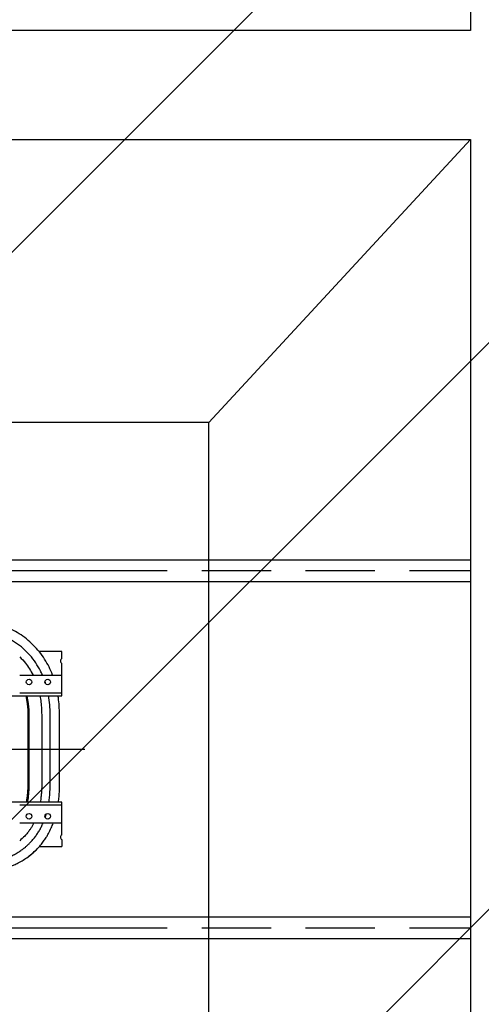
# Model space of a CAD drawing. Header units: centimetres. Extents: x -228435 to 111511, y -89367 to 428125.
# Tile 126 of 216: x -68674 to -67615, y 92964 to 95225. Entities that reach past the tile are written whole.
import ezdxf

# ---------------------------------------------------------------- set-up
doc = ezdxf.new("R2010")
doc.units = ezdxf.units.CM
doc.header["$LTSCALE"] = 50
doc.linetypes.add('CENTER', pattern=[2, 1.25, -0.25, 0.25, -0.25])
doc.linetypes.add('HIDDEN2', pattern=[4.7625, 3.175, -1.5875])
for name, color, linetype in [('ARCH_MUROWANE_IST', 8, 'Continuous'), ('ARCH_POMOCNICZE_IST', 8, 'HIDDEN2'), ('ARCH_WIDOK_IST', 8, 'Continuous')]:
    doc.layers.add(name, color=color, linetype=linetype)
doc.layers.add('ARCH_WIDOK', color=8, linetype='Continuous', lineweight=13)
doc.layers.add('EL_Transformator RESIBLOC', color=8, linetype='Continuous', lineweight=25)

# ---------------------------------------------------------------- blocks, each defined once
blk = doc.blocks.new('resibloc 20-04')
at = {"layer": 'EL_Transformator RESIBLOC', "linetype": 'CENTER', "ltscale": 30}
for p, q in [((8898.71, 19105.15), (9110.09, 19105.15)), ((8898.71, 19023.15), (9110.09, 19023.15))]:
    blk.add_line(p, q, dxfattribs=at)
at = {"layer": 'EL_Transformator RESIBLOC', "linetype": 'Continuous'}
for p, q in [((9094.9, 19086.54), (9089.7, 19086.54)), ((9094.9, 19084.94), (9094.9, 19086.54)), ((9094.9, 19076.36), (9094.9, 19083.84)), ((9085.26, 19081.18), (9094.9, 19081.18)), ((9079.75, 19076.36), (9094.9, 19076.36)), ((9094.9, 19077), (9085.26, 19077)), ((9087.14, 19071.65), (9087.14, 19056.65)), ((9087.46, 19056.65), (9087.46, 19071.65)), ((9090.32, 19071.65), (9090.32, 19056.65)), ((9092.27, 19056.65), (9092.27, 19071.65)), ((9094.42, 19056.65), (9094.42, 19071.65)), ((9094.9, 19051.95), (9079.75, 19051.95)), ((9094.9, 19051.31), (9085.26, 19051.31)), ((9094.9, 19044.47), (9094.9, 19051.95)), ((9094.9, 19047.13), (9085.26, 19047.13)), ((9089.73, 19041.77), (9094.9, 19041.77)), ((9094.9, 19043.36), (9094.9, 19041.77))]:
    blk.add_line(p, q, dxfattribs=at)
at = {"layer": 'EL_Transformator RESIBLOC', "linetype": 'CENTER'}
blk.add_line((9080.05, 19064.15), (9100.21, 19064.15), dxfattribs=at)
at = {"layer": 'EL_Transformator RESIBLOC', "linetype": 'Continuous'}
for centre in [(9087.4, 19079.57), (9091.68, 19079.57), (9087.4, 19048.74), (9091.68, 19048.74)]:
    blk.add_circle(centre, 0.643, dxfattribs=at)
for centre in [(9095.23, 19084.39), (9095.23, 19043.92)]:
    blk.add_arc(centre, 0.643, 121.1089, 238.8911, dxfattribs=at)
for points in [[(9092.8, 19081.18), (9091.99, 19083.02), (9089.77, 19086.49), (9086.82, 19089.45), (9083.35, 19091.66), (9079.63, 19093.1), (9075.82, 19093.87), (9071.98, 19094.1)], [(9092.8, 19081.18), (9091.99, 19083.02), (9089.77, 19086.49), (9086.82, 19089.45), (9083.35, 19091.66), (9079.63, 19093.1), (9075.82, 19093.87), (9075.7, 19093.88)], [(9090.46, 19081.19), (9090.02, 19082.13), (9088.93, 19084), (9087.6, 19085.73), (9086.05, 19087.27), (9084.32, 19088.6), (9082.45, 19089.7), (9080.47, 19090.56), (9078.41, 19091.19), (9076.29, 19091.62), (9074.14, 19091.87), (9071.98, 19091.94)], [(9085.28, 19085.34), (9086.57, 19083.93), (9088.32, 19081.18)], [(9091.08, 19079.58), (9091.07, 19079.61)], [(9091.2, 19079.22), (9091.08, 19079.58)], [(9086.66, 19076.36), (9086.96, 19074.59), (9087.14, 19071.65)], [(9087.46, 19071.65), (9087.28, 19074.63), (9086.99, 19076.36)], [(9089.91, 19076.36), (9090.12, 19074.98), (9090.32, 19071.65)], [(9091.9, 19076.29), (9091.89, 19076.36)], [(9092.27, 19071.65), (9092.19, 19073.81), (9091.95, 19075.97), (9091.9, 19076.29)], [(9094.42, 19071.65), (9094.19, 19075.49), (9094.07, 19076.36)], [(9094.42, 19071.65), (9094.19, 19075.49), (9094.07, 19076.36)], [(9087.14, 19056.65), (9087.13, 19055.89), (9087.1, 19055.11), (9087.05, 19054.29), (9086.97, 19053.44), (9086.85, 19052.53), (9086.75, 19051.95)], [(9087.07, 19051.95), (9087.17, 19052.48), (9087.29, 19053.41), (9087.37, 19054.27), (9087.42, 19055.09), (9087.45, 19055.88), (9087.46, 19056.65)], [(9090.32, 19056.65), (9090.31, 19055.82), (9090.29, 19054.96), (9090.23, 19054.05), (9090.14, 19053.09), (9090, 19052.03), (9089.98, 19051.95)], [(9091.96, 19051.99), (9092.04, 19052.58), (9092.16, 19053.79), (9092.24, 19055.14), (9092.27, 19056.65)], [(9094.13, 19051.95), (9094.22, 19052.63), (9094.32, 19053.74), (9094.38, 19054.77), (9094.42, 19055.74), (9094.42, 19056.65)], [(9091.12, 19048.44), (9091.2, 19048.69)], [(9091.2, 19048.69), (9091.28, 19048.95)], [(9091.28, 19048.95), (9091.38, 19049.28)], [(9088.46, 19047.13), (9088.26, 19046.75), (9087.93, 19046.18), (9087.54, 19045.59), (9087.05, 19044.93), (9086.41, 19044.2), (9085.26, 19043.11)], [(9085.89, 19041.14), (9086.55, 19041.65), (9087.14, 19042.18), (9087.66, 19042.69), (9088.1, 19043.17), (9088.47, 19043.6), (9088.78, 19044), (9089.06, 19044.37), (9089.32, 19044.75), (9089.57, 19045.14), (9089.8, 19045.53), (9090.03, 19045.93), (9090.24, 19046.34), (9090.44, 19046.76), (9090.61, 19047.13)], [(9087.17, 19039.4), (9089.41, 19041.4), (9090.25, 19042.37), (9090.9, 19043.25), (9091.42, 19044.03), (9091.85, 19044.76), (9092.51, 19046.08), (9092.94, 19047.12)], [(9088.74, 19040.72), (9089.41, 19041.4), (9090.25, 19042.37), (9090.9, 19043.25), (9091.42, 19044.03), (9091.85, 19044.76), (9092.51, 19046.08), (9092.94, 19047.12)], [(9070.91, 19037.65), (9072.21, 19037.66), (9073.4, 19037.7), (9074.47, 19037.74), (9075.43, 19037.81), (9076.29, 19037.88), (9077.11, 19037.97), (9077.9, 19038.08), (9078.68, 19038.21), (9079.43, 19038.36), (9080.12, 19038.52), (9080.71, 19038.67), (9081.22, 19038.82), (9081.68, 19038.97), (9082.12, 19039.13), (9082.56, 19039.3), (9083.01, 19039.49), (9083.44, 19039.68), (9083.86, 19039.89), (9084.28, 19040.11), (9084.69, 19040.35), (9085.1, 19040.6), (9085.5, 19040.86), (9085.89, 19041.14)], [(9079.48, 19036.17), (9080.98, 19036.51), (9082.02, 19036.81), (9082.61, 19037.01), (9083.24, 19037.25), (9084, 19037.57), (9084.93, 19038.02), (9087.17, 19039.4)], [(9087.17, 19039.4), (9088.74, 19040.72)]]:
    blk.add_spline(points, degree=3, dxfattribs=at)

msp = doc.modelspace()

# ---------------------------------------------------------------- hatches: boundary and pattern name
at = {"layer": 'ARCH_WIDOK'}
h = msp.add_hatch(dxfattribs=at)
h.set_pattern_fill('ANSI31', color=256, scale=290, style=0)
h.set_pattern_definition([(45, (-121140, -45000), (-651.0686, 651.0686), [])])
h.paths.add_polyline_path([(-71740, 89100), (-71740, 102700), (-71190, 102700), (-71190, 105100), (-64590, 105100), (-64590, 89100)])

# ---------------------------------------------------------------- linework, layer by layer
at = {"layer": 'ARCH_MUROWANE_IST', "ltscale": 4, "elevation": 630}
for points in [[(-67640, 99000), (-67640, 95200)], [(-67640, 95200), (-71340, 95200)], [(-71340, 94950), (-67640, 94950)], [(-67640, 94950), (-67640, 92150)]]:
    msp.add_lwpolyline(points, dxfattribs=at)
at = {"layer": 'ARCH_POMOCNICZE_IST'}
for p, q in [((-71590, 93960, 630), (-67640, 93960, 630)), ((-71590, 93140, 630), (-67640, 93140, 630))]:
    msp.add_line(p, q, dxfattribs=at)
at = {"layer": 'ARCH_WIDOK_IST'}
for p, q in [((-68240, 94300, 630), (-67640, 94950, 630)), ((-71590, 93985, 630), (-67640, 93985, 630)), ((-71590, 93935, 630), (-67640, 93935, 630)), ((-71590, 93165, 630), (-67640, 93165, 630)), ((-71590, 93115, 630), (-67640, 93115, 630))]:
    msp.add_line(p, q, dxfattribs=at)
at = {"layer": 'ARCH_WIDOK_IST', "elevation": 630}
msp.add_lwpolyline([(-70640, 92800), (-68240, 92800), (-68240, 94300), (-70640, 94300)], close=True, dxfattribs=at)

# ---------------------------------------------------------------- block references
at = {"layer": 'EL_Transformator RESIBLOC', "xscale": 10, "yscale": 10, "zscale": 10}
msp.add_blockref('resibloc 20-04', (-159526.94822, -97091.54459, 630), dxfattribs=at)

doc.saveas('drawing.dxf')
